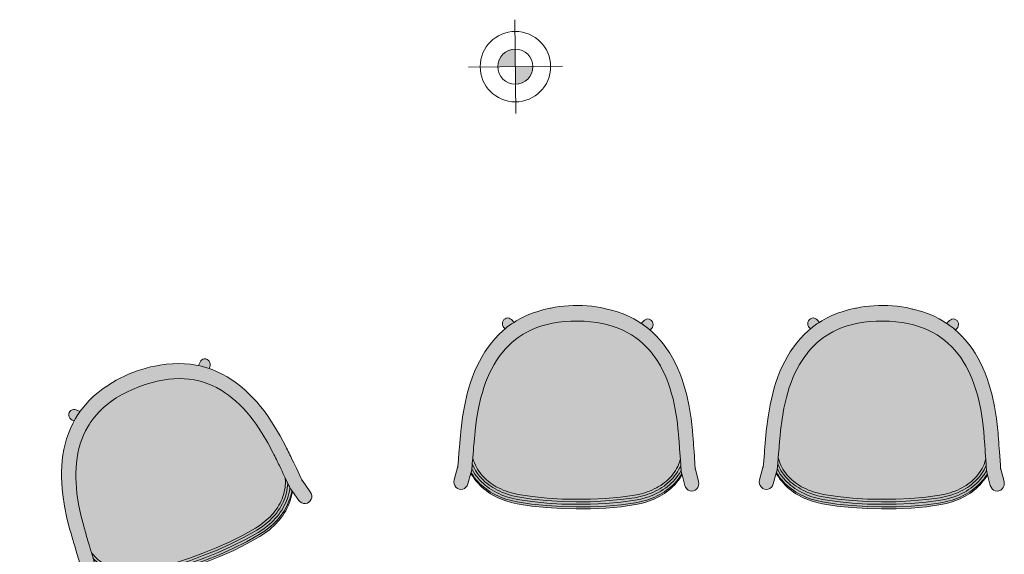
# Model space of a CAD drawing. Header units: millimetres. Extents: x 31882 to 271790, y -35693 to 24917.
# Tile 211 of 256: x 89848 to 91945, y 14965 to 16103. Entities that reach past the tile are written whole.
import ezdxf

# ---------------------------------------------------------------- set-up
doc = ezdxf.new("R2010")
doc.units = ezdxf.units.MM
doc.header["$MEASUREMENT"] = 0
for name, color, linetype, lineweight in [('02_Elevation 00', 8, 'Continuous', 9), ('08_Hatch', 140, 'Continuous', 9), ('@00 Furniture', 14, 'Continuous', 15)]:
    doc.layers.add(name, color=color, linetype=linetype, lineweight=lineweight)
doc.layers.add('PLUMBING-DW-WW-PIPE', color=7, linetype='Continuous', true_color=0x007f7f)

# ---------------------------------------------------------------- blocks, each defined once
blk = doc.blocks.new('bar chair')
at = {"layer": '08_Hatch', "true_color": 0xffffff}
h = blk.add_hatch(color=7, dxfattribs=at)
h.dxf.hatch_style = 1
h.paths.add_polyline_path([(9242.5, 11904.1), (9232.4, 11900.3), (9222.5, 11896.1), (9213, 11891.6), (9203.8, 11886.7), (9195, 11881.5), (9186.5, 11875.9), (9178.4, 11869.9), (9170.7, 11863.6), (9163.4, 11856.8), (9156.4, 11849.6), (9149.9, 11842), (9145.7, 11836.5), (9143.8, 11834), (9138.1, 11825.5), (9132.9, 11816.4), (9128.1, 11806.9), (9123.8, 11796.9), (9120, 11786.3), (9116.7, 11775.2), (9114, 11763.4), (9111.8, 11751.1), (9110.1, 11738.1), (9109.1, 11724.6), (9108.7, 11710.3), (9108.9, 11696.1), (9109.7, 11682.5), (9111.2, 11669.5), (9113.2, 11657.2), (9115.8, 11645.4), (9119, 11634.2), (9122.6, 11623.6), (9126.8, 11613.5), (9131.4, 11603.9), (9136.5, 11594.8), (9142.1, 11586.2), (9143.9, 11583.7), (9148.1, 11578.1), (9154.5, 11570.4), (9161.3, 11563.1), (9168.6, 11556.2), (9176.2, 11549.8), (9176.7, 11549.4), (9184.2, 11543.7), (9192.6, 11538), (9201.4, 11532.6), (9210.5, 11527.6), (9219.9, 11523), (9229.7, 11518.7), (9239.8, 11514.7), (9250.2, 11511), (9260.8, 11507.7), (9271.6, 11504.7), (9294.3, 11499.5), (9317.6, 11495.4), (9341.8, 11492.4), (9345.5, 11492.1), (9349.4, 11491.7), (9353.2, 11491.3), (9357, 11490.9), (9360.7, 11490.6), (9364.4, 11490.3), (9368, 11489.9), (9371.5, 11489.6), (9378.3, 11489), (9384.8, 11488.5), (9390.9, 11488), (9400.2, 11487.3), (9401.5, 11487.6), (9406.3, 11489.1), (9410.9, 11490.8), (9415.4, 11492.8), (9419.8, 11494.9), (9424, 11497.4), (9428.2, 11500), (9432.1, 11502.8), (9436, 11505.9), (9439.7, 11509.2), (9443.2, 11512.6), (9446.6, 11516.3), (9449.9, 11520.1), (9453, 11524.1), (9456, 11528.3), (9458.8, 11532.7), (9461.5, 11537.2), (9464, 11541.9), (9466.3, 11546.7), (9468.5, 11551.7), (9470.5, 11556.8), (9472.3, 11562), (9475.5, 11572.9), (9477.9, 11584.1), (9482.5, 11613.9), (9485.7, 11645.6), (9487.6, 11677.4), (9488.1, 11707.7), (9488.1, 11738), (9486.6, 11769.8), (9483.8, 11801.6), (9479.7, 11831.4), (9477.4, 11842.7), (9474.4, 11853.6), (9472.6, 11858.8), (9470.7, 11863.9), (9468.6, 11868.9), (9466.3, 11873.8), (9463.9, 11878.5), (9461.3, 11883.1), (9458.5, 11887.5), (9455.6, 11891.7), (9452.5, 11895.8), (9449.3, 11899.7), (9446, 11903.4), (9442.4, 11906.9), (9438.8, 11910.2), (9435, 11913.3), (9431.1, 11916.2), (9427, 11918.9), (9422.8, 11921.4), (9418.4, 11923.6), (9413.9, 11925.6), (9409.3, 11927.4), (9404.5, 11929), (9403.3, 11929.3), (9396.8, 11928.9), (9387.9, 11928.3), (9381.4, 11927.8), (9374.6, 11927.3), (9371, 11927.1), (9367.4, 11926.8), (9363.8, 11926.5), (9360.1, 11926.2), (9356.3, 11925.9), (9352.4, 11925.6), (9348.5, 11925.3), (9344.8, 11925), (9320.6, 11922.3), (9297.2, 11918.6), (9274.5, 11913.7), (9263.6, 11910.8), (9252.9, 11907.6)])
h.paths.add_polyline_path([(9093.5, 11807.5), (9089.1, 11795.3), (9085.4, 11782.5), (9083.3, 11773.7), (9083.1, 11772.9), (9082, 11768.5), (9080.1, 11759.6), (9078.5, 11750.3), (9077.2, 11740.7), (9076.3, 11730.9), (9075.8, 11721), (9075.5, 11711.1), (9075.6, 11701.1), (9076.1, 11691.2), (9076.8, 11681.4), (9077.9, 11671.9), (9079.4, 11662.5), (9081, 11654.3), (9081.4, 11651.8), (9084.4, 11638.5), (9088, 11625.7), (9092.2, 11613.4), (9097, 11601.7), (9102.4, 11590.5), (9108.4, 11579.9), (9111.4, 11575.2), (9114.9, 11569.8), (9122, 11560.1), (9125.2, 11556.3), (9129.6, 11551.1), (9137.6, 11542.5), (9146.2, 11534.4), (9155.1, 11526.8), (9164.5, 11519.7), (9174.2, 11513.1), (9184.3, 11507), (9194.7, 11501.3), (9205.4, 11496), (9216.4, 11491.1), (9227.7, 11486.7), (9239.2, 11482.6), (9250.9, 11478.9), (9263, 11475.6), (9287.4, 11470), (9312.5, 11465.6), (9337.9, 11462.5), (9342.2, 11462), (9346.3, 11461.6), (9350.3, 11461.2), (9354.3, 11460.9), (9358.2, 11460.5), (9362, 11460.1), (9365.8, 11459.8), (9369.5, 11459.5), (9376.6, 11458.9), (9383.4, 11458.3), (9389.7, 11457.8), (9413.7, 11455.9), (9415.3, 11455.7), (9417.6, 11455.5), (9417.6, 11455.5), (9419.6, 11455.4), (9419.9, 11455.3), (9419, 11455.4), (9418, 11455.5), (9417.7, 11455.5), (9446.9, 11447.6), (9451.1, 11447), (9455.2, 11447.5), (9459.1, 11449), (9462.5, 11451.4), (9465.1, 11454.5), (9466.7, 11458.2), (9467.3, 11462.1), (9466.8, 11466), (9465.2, 11469.7), (9462.7, 11472.8), (9459.3, 11475.3), (9455.4, 11476.8), (9432.6, 11483), (9430.7, 11483.5), (9425.8, 11484.9), (9425.5, 11484.9), (9425, 11485), (9423.3, 11485.2), (9423.2, 11485.2), (9420.8, 11485.5), (9420.1, 11485.6), (9419.3, 11485.7), (9418.2, 11485.8), (9417, 11485.9), (9415.6, 11486), (9414.1, 11486.2), (9412.6, 11486.3), (9412.6, 11486.3), (9412.4, 11486.3), (9412.2, 11486.3), (9400.2, 11487.3), (9390.9, 11488), (9384.8, 11488.5), (9378.3, 11489), (9371.5, 11489.6), (9368, 11489.9), (9364.4, 11490.3), (9360.7, 11490.6), (9357, 11490.9), (9353.2, 11491.3), (9349.4, 11491.7), (9345.5, 11492.1), (9341.8, 11492.4), (9317.6, 11495.4), (9294.3, 11499.5), (9271.6, 11504.7), (9260.8, 11507.7), (9250.2, 11511), (9239.8, 11514.7), (9229.7, 11518.7), (9219.9, 11523), (9210.5, 11527.6), (9201.4, 11532.6), (9192.6, 11538), (9184.2, 11543.7), (9176.7, 11549.4), (9176.2, 11549.8), (9168.6, 11556.2), (9161.3, 11563.1), (9154.5, 11570.4), (9148.1, 11578.1), (9143.9, 11583.7), (9142.1, 11586.2), (9136.5, 11594.8), (9131.4, 11603.9), (9126.8, 11613.5), (9122.6, 11623.6), (9119, 11634.2), (9115.8, 11645.4), (9113.2, 11657.2), (9111.2, 11669.5), (9109.7, 11682.5), (9108.9, 11696.1), (9108.7, 11710.3), (9109.1, 11724.6), (9110.1, 11738.1), (9111.8, 11751.1), (9114, 11763.4), (9116.7, 11775.2), (9120, 11786.3), (9123.8, 11796.9), (9128.1, 11806.9), (9132.9, 11816.4), (9138.1, 11825.5), (9143.8, 11834), (9145.7, 11836.5), (9149.9, 11842), (9156.4, 11849.6), (9163.4, 11856.8), (9170.7, 11863.6), (9178.4, 11869.9), (9178.9, 11870.3), (9186.5, 11875.9), (9195, 11881.5), (9203.8, 11886.7), (9213, 11891.6), (9222.5, 11896.1), (9232.4, 11900.3), (9242.5, 11904.1), (9252.9, 11907.6), (9263.6, 11910.8), (9274.5, 11913.7), (9297.2, 11918.6), (9320.6, 11922.3), (9344.8, 11925), (9348.5, 11925.3), (9352.4, 11925.6), (9356.3, 11925.9), (9360.1, 11926.2), (9363.8, 11926.5), (9367.4, 11926.8), (9371, 11927.1), (9374.6, 11927.3), (9381.4, 11927.8), (9387.9, 11928.3), (9396.8, 11928.9), (9403.3, 11929.3), (9415.3, 11930.1), (9416.4, 11930.2), (9416.4, 11930.2), (9417.2, 11930.2), (9418.7, 11930.3), (9420.1, 11930.4), (9421.3, 11930.5), (9422.4, 11930.6), (9423.3, 11930.7), (9423.9, 11930.7), (9426.4, 11931), (9428.1, 11931.2), (9428.6, 11931.3), (9428.9, 11931.3), (9433.8, 11932.6), (9435.8, 11933.1), (9458.7, 11939), (9462.6, 11940.5), (9465.9, 11942.9), (9468.5, 11946), (9470.2, 11949.6), (9470.7, 11953.6), (9470.2, 11957.5), (9468.6, 11961.1), (9466.1, 11964.3), (9462.8, 11966.7), (9458.9, 11968.3), (9454.7, 11968.8), (9450.5, 11968.3), (9421.2, 11960.8), (9421.5, 11960.8), (9423.1, 11960.9), (9423.4, 11961), (9422.5, 11960.9), (9421.2, 11960.8), (9421.2, 11960.8), (9420.2, 11960.7), (9418.8, 11960.6), (9417.2, 11960.5), (9415.5, 11960.4), (9396.2, 11959.1), (9386.9, 11958.5), (9380.1, 11958), (9373, 11957.5), (9369.3, 11957.3), (9365.5, 11957), (9361.7, 11956.7), (9357.8, 11956.4), (9353.8, 11956), (9349.7, 11955.7), (9345.7, 11955.4), (9341.4, 11955), (9315.9, 11952.2), (9290.7, 11948.2), (9266.3, 11942.9), (9254.1, 11939.7), (9242.3, 11936.2), (9230.8, 11932.3), (9219.4, 11928), (9208.4, 11923.3), (9197.6, 11918.2), (9187.1, 11912.6), (9176.9, 11906.6), (9167.1, 11900.1), (9157.7, 11893.2), (9148.6, 11885.7), (9140, 11877.8), (9131.8, 11869.3), (9127.9, 11864.7), (9124.1, 11860.3), (9117.9, 11852.2), (9117.3, 11851.3), (9116.9, 11850.8), (9116.4, 11850.1), (9115.3, 11848.5), (9113.9, 11846.4), (9113.7, 11846), (9113.7, 11846), (9110.2, 11840.8), (9104.1, 11830.2), (9098.5, 11819.1)])
h.paths.add_polyline_path([(9111.4, 11575.2), (9105.6, 11569.5), (9103.7, 11567.2), (9102.5, 11564.5), (9102.1, 11561.6), (9102.4, 11558.7), (9103.6, 11556), (9105.5, 11553.6), (9108, 11551.8), (9110.9, 11550.7), (9113.9, 11550.3), (9117.1, 11550.6), (9119.9, 11551.7), (9122.4, 11553.5), (9125.2, 11556.3), (9122, 11560.1), (9114.9, 11569.8)], flags=17)
h.paths.add_polyline_path([(9116.2, 11871.3), (9113.1, 11871), (9110.2, 11869.9), (9107.7, 11868.1), (9105.8, 11865.8), (9104.6, 11863.1), (9104.1, 11860.2), (9104.5, 11857.3), (9105.7, 11854.6), (9107.6, 11852.2), (9113.7, 11846), (9113.8, 11846.1), (9113.9, 11846.4), (9115.3, 11848.5), (9116.4, 11850.1), (9116.9, 11850.8), (9117.3, 11851.3), (9117.9, 11852.2), (9124.1, 11860.3), (9127.9, 11864.7), (9124.6, 11868), (9122.2, 11869.8), (9119.3, 11870.9)], flags=17)
h.paths.add_polyline_path([(9484.9, 11832.1), (9482.5, 11843.7), (9479.4, 11854.9), (9477.6, 11860.3), (9475.6, 11865.6), (9473.4, 11870.8), (9471.1, 11875.8), (9468.6, 11880.7), (9465.9, 11885.5), (9463, 11890.1), (9460, 11894.5), (9456.8, 11898.7), (9453.4, 11902.8), (9449.9, 11906.6), (9446.2, 11910.3), (9442.4, 11913.8), (9438.4, 11917.1), (9434.2, 11920.1), (9429.9, 11923), (9425.4, 11925.6), (9420.8, 11928), (9416.1, 11930.1), (9415.7, 11930.1), (9415.3, 11930.1), (9403.3, 11929.3), (9404.5, 11929), (9409.3, 11927.4), (9413.9, 11925.6), (9418.4, 11923.6), (9422.8, 11921.4), (9427, 11918.9), (9431.1, 11916.2), (9435, 11913.3), (9438.8, 11910.2), (9442.4, 11906.9), (9446, 11903.4), (9449.3, 11899.7), (9452.5, 11895.8), (9455.6, 11891.7), (9458.5, 11887.5), (9461.3, 11883.1), (9463.9, 11878.5), (9466.3, 11873.8), (9468.6, 11868.9), (9470.7, 11863.9), (9472.6, 11858.8), (9474.4, 11853.6), (9477.4, 11842.7), (9479.7, 11831.4), (9483.8, 11801.6), (9486.6, 11769.8), (9488.1, 11738), (9488.1, 11707.7), (9487.6, 11677.4), (9485.7, 11645.6), (9482.5, 11613.9), (9477.9, 11584.1), (9475.5, 11572.9), (9472.3, 11562), (9470.5, 11556.8), (9468.5, 11551.7), (9466.3, 11546.7), (9464, 11541.9), (9461.5, 11537.2), (9458.8, 11532.7), (9456, 11528.3), (9453, 11524.1), (9449.9, 11520.1), (9446.6, 11516.3), (9443.2, 11512.6), (9439.7, 11509.2), (9436, 11505.9), (9432.1, 11502.8), (9428.2, 11500), (9424, 11497.4), (9419.8, 11494.9), (9415.4, 11492.8), (9410.9, 11490.8), (9406.3, 11489.1), (9401.5, 11487.6), (9400.2, 11487.3), (9412.2, 11486.3), (9412.4, 11486.3), (9412.6, 11486.3), (9412.6, 11486.3), (9413, 11486.3), (9417.8, 11488.3), (9422.4, 11490.7), (9426.9, 11493.2), (9431.2, 11496), (9435.4, 11499), (9439.5, 11502.2), (9443.4, 11505.7), (9447.1, 11509.3), (9450.7, 11513.1), (9454.1, 11517.1), (9457.4, 11521.3), (9460.4, 11525.7), (9463.4, 11530.2), (9466.1, 11534.9), (9468.7, 11539.8), (9471.1, 11544.8), (9473.4, 11549.9), (9475.5, 11555.2), (9477.4, 11560.6), (9480.6, 11571.7), (9483.1, 11583.3), (9487.7, 11613.3), (9491, 11645.2), (9492.9, 11677.2), (9493.3, 11707.6), (9493.3, 11738.1), (9491.8, 11770.1), (9489, 11802.1)])
h.paths.add_polyline_path([(9490.3, 11833), (9487.9, 11844.9), (9484.7, 11856.4), (9482.8, 11862), (9480.8, 11867.5), (9478.5, 11872.8), (9476.1, 11878), (9473.5, 11883.1), (9470.7, 11888), (9467.7, 11892.8), (9464.5, 11897.4), (9461.2, 11901.8), (9457.7, 11906), (9454, 11910.1), (9450.1, 11914), (9446.1, 11917.6), (9441.9, 11921.1), (9437.5, 11924.3), (9433, 11927.3), (9428.2, 11930.1), (9426.4, 11931), (9423.9, 11930.7), (9423.3, 11930.7), (9422.4, 11930.6), (9421.3, 11930.5), (9420.1, 11930.4), (9418.7, 11930.3), (9417.2, 11930.2), (9416.7, 11930.2), (9416.4, 11930.2), (9416.1, 11930.1), (9420.8, 11928), (9425.4, 11925.6), (9429.9, 11923), (9434.2, 11920.1), (9438.4, 11917.1), (9442.4, 11913.8), (9446.2, 11910.3), (9449.9, 11906.6), (9453.4, 11902.8), (9456.8, 11898.7), (9460, 11894.5), (9463, 11890.1), (9465.9, 11885.5), (9468.6, 11880.7), (9471.1, 11875.8), (9473.4, 11870.8), (9475.6, 11865.6), (9477.6, 11860.3), (9479.4, 11854.9), (9482.5, 11843.7), (9484.9, 11832.1), (9489, 11802.1), (9491.8, 11770.1), (9493.3, 11738.1), (9493.3, 11707.6), (9492.9, 11677.2), (9491, 11645.2), (9487.7, 11613.3), (9483.1, 11583.3), (9480.6, 11571.7), (9477.4, 11560.6), (9475.5, 11555.2), (9473.4, 11549.9), (9471.1, 11544.8), (9468.7, 11539.8), (9466.1, 11534.9), (9463.4, 11530.2), (9460.4, 11525.7), (9457.4, 11521.3), (9454.1, 11517.1), (9450.7, 11513.1), (9447.1, 11509.3), (9443.4, 11505.7), (9439.5, 11502.2), (9435.4, 11499), (9431.2, 11496), (9426.9, 11493.2), (9422.4, 11490.7), (9417.8, 11488.3), (9413, 11486.3), (9413.3, 11486.2), (9413.6, 11486.2), (9414.1, 11486.2), (9415.6, 11486), (9417, 11485.9), (9418.2, 11485.8), (9419.3, 11485.7), (9420.1, 11485.6), (9420.8, 11485.5), (9423.2, 11485.2), (9425.1, 11486.2), (9429.9, 11488.9), (9434.5, 11491.8), (9438.9, 11495), (9443.2, 11498.4), (9447.3, 11502), (9451.2, 11505.8), (9454.9, 11509.8), (9458.5, 11514), (9461.9, 11518.4), (9465.1, 11522.9), (9468.2, 11527.6), (9471, 11532.5), (9473.7, 11537.5), (9476.2, 11542.7), (9478.6, 11548), (9480.7, 11553.5), (9482.7, 11559.1), (9486, 11570.5), (9488.6, 11582.4), (9493.2, 11612.7), (9496.5, 11644.8), (9498.4, 11677), (9498.9, 11707.6), (9498.8, 11738.2), (9497.4, 11770.4), (9494.5, 11802.6)])
h.paths.add_polyline_path([(9495.5, 11833.7), (9493, 11845.9), (9489.8, 11857.7), (9487.8, 11863.5), (9485.7, 11869.2), (9483.4, 11874.7), (9480.9, 11880.1), (9478.2, 11885.3), (9475.3, 11890.4), (9472.2, 11895.3), (9468.9, 11900.1), (9465.4, 11904.7), (9461.8, 11909.1), (9457.9, 11913.4), (9453.9, 11917.4), (9449.6, 11921.2), (9445.2, 11924.9), (9440.6, 11928.2), (9435.9, 11931.4), (9433.8, 11932.6), (9428.9, 11931.3), (9428.6, 11931.3), (9428.1, 11931.2), (9426.4, 11931), (9428.2, 11930.1), (9433, 11927.3), (9437.5, 11924.3), (9441.9, 11921.1), (9446.1, 11917.6), (9450.1, 11914), (9454, 11910.1), (9457.7, 11906), (9461.2, 11901.8), (9464.5, 11897.4), (9467.7, 11892.8), (9470.7, 11888), (9473.5, 11883.1), (9476.1, 11878), (9478.5, 11872.8), (9480.8, 11867.5), (9482.8, 11862), (9484.7, 11856.4), (9487.9, 11844.9), (9490.3, 11833), (9494.5, 11802.6), (9497.4, 11770.4), (9498.8, 11738.2), (9498.9, 11707.6), (9498.4, 11677), (9496.5, 11644.8), (9493.2, 11612.7), (9488.6, 11582.4), (9486, 11570.5), (9482.7, 11559.1), (9480.7, 11553.5), (9478.6, 11548), (9476.2, 11542.7), (9473.7, 11537.5), (9471, 11532.5), (9468.2, 11527.6), (9465.1, 11522.9), (9461.9, 11518.4), (9458.5, 11514), (9454.9, 11509.8), (9451.2, 11505.8), (9447.3, 11502), (9443.2, 11498.4), (9438.9, 11495), (9434.5, 11491.8), (9429.9, 11488.9), (9425.1, 11486.2), (9423.3, 11485.2), (9425, 11485), (9425.5, 11484.9), (9425.8, 11484.9), (9430.7, 11483.5), (9432.7, 11484.7), (9437.6, 11487.8), (9442.2, 11491.1), (9446.7, 11494.7), (9450.9, 11498.5), (9455, 11502.4), (9459, 11506.6), (9462.7, 11511), (9466.2, 11515.5), (9469.6, 11520.3), (9472.7, 11525.2), (9475.7, 11530.2), (9478.5, 11535.4), (9481.1, 11540.8), (9483.4, 11546.2), (9485.7, 11551.9), (9487.7, 11557.6), (9491.1, 11569.4), (9493.8, 11581.6), (9498.4, 11612.1), (9501.7, 11644.4), (9503.7, 11676.9), (9504.1, 11707.6), (9504.1, 11738.3), (9502.6, 11770.7), (9499.7, 11803.1)])
h.paths.add_polyline_path([(9499.6, 11833.7), (9497.1, 11845.9), (9493.8, 11857.7), (9491.8, 11863.5), (9489.6, 11869.1), (9487.3, 11874.7), (9484.7, 11880), (9481.9, 11885.3), (9479, 11890.4), (9475.8, 11895.3), (9472.5, 11900.1), (9468.9, 11904.7), (9465.2, 11909.1), (9461.3, 11913.4), (9457.2, 11917.4), (9452.8, 11921.2), (9448.3, 11924.8), (9443.7, 11928.2), (9438.8, 11931.4), (9435.8, 11933.1), (9433.8, 11932.6), (9435.9, 11931.4), (9440.6, 11928.2), (9445.2, 11924.9), (9449.6, 11921.2), (9453.9, 11917.4), (9457.9, 11913.4), (9461.8, 11909.1), (9465.4, 11904.7), (9468.9, 11900.1), (9472.2, 11895.3), (9475.3, 11890.4), (9478.2, 11885.3), (9480.9, 11880.1), (9483.4, 11874.7), (9485.7, 11869.2), (9487.8, 11863.5), (9489.8, 11857.7), (9493, 11845.9), (9495.5, 11833.7), (9499.7, 11803.1), (9502.6, 11770.7), (9504.1, 11738.3), (9504.1, 11707.6), (9503.7, 11676.9), (9501.7, 11644.4), (9498.4, 11612.1), (9493.8, 11581.6), (9491.1, 11569.4), (9487.7, 11557.6), (9485.7, 11551.9), (9483.4, 11546.2), (9481.1, 11540.8), (9478.5, 11535.4), (9475.7, 11530.2), (9472.7, 11525.2), (9469.6, 11520.3), (9466.2, 11515.5), (9462.7, 11511), (9459, 11506.6), (9455, 11502.4), (9450.9, 11498.5), (9446.7, 11494.7), (9442.2, 11491.1), (9437.6, 11487.8), (9432.7, 11484.7), (9430.7, 11483.5), (9432.6, 11483), (9435.7, 11484.7), (9440.6, 11487.8), (9445.3, 11491.1), (9449.9, 11494.7), (9454.2, 11498.4), (9458.4, 11502.4), (9462.4, 11506.6), (9466.2, 11511), (9469.8, 11515.5), (9473.2, 11520.2), (9476.4, 11525.1), (9479.5, 11530.2), (9482.3, 11535.4), (9484.9, 11540.7), (9487.4, 11546.2), (9489.6, 11551.8), (9491.7, 11557.6), (9495.2, 11569.3), (9497.9, 11581.5), (9502.6, 11612.1), (9506, 11644.4), (9508, 11676.8), (9508.5, 11707.5), (9508.4, 11738.2), (9506.9, 11770.7), (9504, 11803.1)])
at = {"layer": '@00 Furniture'}
for p, q in [((9341.4, 11955, 0), (9315.9, 11952.2, 0)), ((9345.7, 11955.4, 0), (9341.4, 11955, 0)), ((9349.7, 11955.7, 0), (9345.7, 11955.4, 0)), ((9353.8, 11956, 0), (9349.7, 11955.7, 0)), ((9357.8, 11956.4, 0), (9353.8, 11956, 0)), ((9361.7, 11956.7, 0), (9357.8, 11956.4, 0)), ((9365.5, 11957, 0), (9361.7, 11956.7, 0)), ((9369.3, 11957.3, 0), (9365.5, 11957, 0)), ((9373, 11957.5, 0), (9369.3, 11957.3, 0)), ((9373, 11957.5, 0), (9380.1, 11958, 0)), ((9380.1, 11958, 0), (9386.9, 11958.5, 0)), ((9396.2, 11959.1, 0), (9386.9, 11958.5, 0)), ((9415.5, 11960.4, 0), (9396.2, 11959.1, 0)), ((9417.2, 11960.5, 0), (9415.5, 11960.4, 0)), ((9418.8, 11960.6, 0), (9417.2, 11960.5, 0)), ((9420.2, 11960.7, 0), (9418.8, 11960.6, 0)), ((9421.2, 11960.8, 0), (9420.2, 11960.7, 0)), ((9421.2, 11960.8, 0), (9450.5, 11968.3, 0)), ((9421.5, 11960.8, 0), (9421.2, 11960.8, 0)), ((9422.5, 11960.9, 0), (9421.5, 11960.8, 0)), ((9423.4, 11961, 0), (9422.5, 11960.9, 0)), ((9424.1, 11961, 0), (9423.4, 11961, 0)), ((9450.5, 11968.3, 0), (9454.7, 11968.8, 0)), ((9454.7, 11968.8, 0), (9458.9, 11968.3, 0)), ((9462.8, 11966.7, 0), (9458.9, 11968.3, 0)), ((9466.1, 11964.3, 0), (9462.8, 11966.7, 0)), ((9468.6, 11961.1, 0), (9466.1, 11964.3, 0)), ((9470.2, 11957.5, 0), (9468.6, 11961.1, 0)), ((9470.7, 11953.6, 0), (9470.2, 11957.5, 0)), ((9470.2, 11949.6, 0), (9470.7, 11953.6, 0)), ((9230.8, 11932.3, 0), (9219.4, 11928, 0)), ((9242.3, 11936.2, 0), (9230.8, 11932.3, 0)), ((9254.1, 11939.7, 0), (9242.3, 11936.2, 0)), ((9266.3, 11942.9, 0), (9254.1, 11939.7, 0)), ((9290.7, 11948.2, 0), (9266.3, 11942.9, 0)), ((9315.9, 11952.2, 0), (9290.7, 11948.2, 0)), ((9428.9, 11931.3, 0), (9428.6, 11931.3, 0)), ((9433.8, 11932.6, 0), (9428.9, 11931.3, 0)), ((9435.8, 11933.1, 0), (9433.8, 11932.6, 0)), ((9433.8, 11932.6, 0), (9435.9, 11931.4, 0)), ((9458.7, 11939, 0), (9435.8, 11933.1, 0)), ((9435.8, 11933.1, 0), (9438.8, 11931.4, 0)), ((9435.9, 11931.4, 0), (9440.6, 11928.2, 0)), ((9438.8, 11931.4, 0), (9443.7, 11928.2, 0)), ((9458.7, 11939, 0), (9462.6, 11940.5, 0)), ((9462.6, 11940.5, 0), (9465.9, 11942.9, 0)), ((9465.9, 11942.9, 0), (9468.5, 11946, 0)), ((9468.5, 11946, 0), (9470.2, 11949.6, 0)), ((9187.1, 11912.6, 0), (9176.9, 11906.6, 0)), ((9197.6, 11918.2, 0), (9187.1, 11912.6, 0)), ((9208.4, 11923.3, 0), (9197.6, 11918.2, 0)), ((9219.4, 11928, 0), (9208.4, 11923.3, 0)), ((9252.9, 11907.6, 0), (9263.6, 11910.8, 0)), ((9263.6, 11910.8, 0), (9274.5, 11913.7, 0)), ((9274.5, 11913.7, 0), (9297.2, 11918.6, 0)), ((9297.2, 11918.6, 0), (9320.6, 11922.3, 0)), ((9320.6, 11922.3, 0), (9344.8, 11925, 0)), ((9344.8, 11925, 0), (9348.5, 11925.3, 0)), ((9348.5, 11925.3, 0), (9352.4, 11925.6, 0)), ((9352.4, 11925.6, 0), (9356.3, 11925.9, 0)), ((9356.3, 11925.9, 0), (9360.1, 11926.2, 0)), ((9360.1, 11926.2, 0), (9363.8, 11926.5, 0)), ((9363.8, 11926.5, 0), (9367.4, 11926.8, 0)), ((9367.4, 11926.8, 0), (9371, 11927.1, 0)), ((9371, 11927.1, 0), (9374.6, 11927.3, 0)), ((9374.6, 11927.3, 0), (9381.4, 11927.8, 0)), ((9381.4, 11927.8, 0), (9387.9, 11928.3, 0)), ((9396.8, 11928.9, 0), (9387.9, 11928.3, 0)), ((9403.3, 11929.3, 0), (9396.8, 11928.9, 0)), ((9415.3, 11930.1, 0), (9403.3, 11929.3, 0)), ((9403.3, 11929.3, 0), (9404.5, 11929, 0)), ((9404.5, 11929, 0), (9409.3, 11927.4, 0)), ((9409.3, 11927.4, 0), (9413.9, 11925.6, 0)), ((9413.9, 11925.6, 0), (9418.4, 11923.6, 0)), ((9415.3, 11930.1, 0), (9415.7, 11930.1, 0)), ((9415.7, 11930.1, 0), (9416.1, 11930.1, 0)), ((9416.1, 11930.1, 0), (9416.4, 11930.2, 0)), ((9416.1, 11930.1, 0), (9420.8, 11928, 0)), ((9416.4, 11930.2, 0), (9416.7, 11930.2, 0)), ((9416.7, 11930.2, 0), (9417.2, 11930.2, 0)), ((9417.2, 11930.2, 0), (9418.7, 11930.3, 0)), ((9418.4, 11923.6, 0), (9422.8, 11921.4, 0)), ((9418.7, 11930.3, 0), (9420.1, 11930.4, 0)), ((9420.1, 11930.4, 0), (9421.3, 11930.5, 0)), ((9420.8, 11928, 0), (9425.4, 11925.6, 0)), ((9421.3, 11930.5, 0), (9422.4, 11930.6, 0)), ((9422.4, 11930.6, 0), (9423.3, 11930.7, 0)), ((9422.8, 11921.4, 0), (9427, 11918.9, 0)), ((9423.3, 11930.7, 0), (9423.9, 11930.7, 0)), ((9423.9, 11930.7, 0), (9426.4, 11931, 0)), ((9425.4, 11925.6, 0), (9429.9, 11923, 0)), ((9426.4, 11931, 0), (9428.1, 11931.2, 0)), ((9428.2, 11930.1, 0), (9426.4, 11931, 0)), ((9427, 11918.9, 0), (9431.1, 11916.2, 0)), ((9428.6, 11931.3, 0), (9428.1, 11931.2, 0)), ((9433, 11927.3, 0), (9428.2, 11930.1, 0)), ((9429.9, 11923, 0), (9434.2, 11920.1, 0)), ((9431.1, 11916.2, 0), (9435, 11913.3, 0)), ((9437.5, 11924.3, 0), (9433, 11927.3, 0)), ((9434.2, 11920.1, 0), (9438.4, 11917.1, 0)), ((9435, 11913.3, 0), (9438.8, 11910.2, 0)), ((9441.9, 11921.1, 0), (9437.5, 11924.3, 0)), ((9438.4, 11917.1, 0), (9442.4, 11913.8, 0)), ((9440.6, 11928.2, 0), (9445.2, 11924.9, 0)), ((9446.1, 11917.6, 0), (9441.9, 11921.1, 0)), ((9442.4, 11913.8, 0), (9446.2, 11910.3, 0)), ((9443.7, 11928.2, 0), (9448.3, 11924.8, 0)), ((9445.2, 11924.9, 0), (9449.6, 11921.2, 0)), ((9450.1, 11914, 0), (9446.1, 11917.6, 0)), ((9448.3, 11924.8, 0), (9452.8, 11921.2, 0)), ((9449.6, 11921.2, 0), (9453.9, 11917.4, 0)), ((9454, 11910.1, 0), (9450.1, 11914, 0)), ((9452.8, 11921.2, 0), (9457.2, 11917.4, 0)), ((9453.9, 11917.4, 0), (9457.9, 11913.4, 0)), ((9457.2, 11917.4, 0), (9461.3, 11913.4, 0)), ((9457.9, 11913.4, 0), (9461.8, 11909.1, 0)), ((9461.3, 11913.4, 0), (9465.2, 11909.1, 0)), ((9157.7, 11893.2, 0), (9148.6, 11885.7, 0)), ((9167.1, 11900.1, 0), (9157.7, 11893.2, 0)), ((9176.9, 11906.6, 0), (9167.1, 11900.1, 0)), ((9203.8, 11886.7, 0), (9213, 11891.6, 0)), ((9213, 11891.6, 0), (9222.5, 11896.1, 0)), ((9222.5, 11896.1, 0), (9232.4, 11900.3, 0)), ((9232.4, 11900.3, 0), (9242.5, 11904.1, 0)), ((9242.5, 11904.1, 0), (9252.9, 11907.6, 0)), ((9438.8, 11910.2, 0), (9442.4, 11906.9, 0)), ((9442.4, 11906.9, 0), (9446, 11903.4, 0)), ((9446, 11903.4, 0), (9449.3, 11899.7, 0)), ((9446.2, 11910.3, 0), (9449.9, 11906.6, 0)), ((9449.3, 11899.7, 0), (9452.5, 11895.8, 0)), ((9449.9, 11906.6, 0), (9453.4, 11902.8, 0)), ((9452.5, 11895.8, 0), (9455.6, 11891.7, 0)), ((9453.4, 11902.8, 0), (9456.8, 11898.7, 0)), ((9457.7, 11906, 0), (9454, 11910.1, 0)), ((9455.6, 11891.7, 0), (9458.5, 11887.5, 0)), ((9456.8, 11898.7, 0), (9460, 11894.5, 0)), ((9461.2, 11901.8, 0), (9457.7, 11906, 0)), ((9460, 11894.5, 0), (9463, 11890.1, 0)), ((9464.5, 11897.4, 0), (9461.2, 11901.8, 0)), ((9461.8, 11909.1, 0), (9465.4, 11904.7, 0)), ((9463, 11890.1, 0), (9465.9, 11885.5, 0)), ((9467.7, 11892.8, 0), (9464.5, 11897.4, 0)), ((9465.2, 11909.1, 0), (9468.9, 11904.7, 0)), ((9465.4, 11904.7, 0), (9468.9, 11900.1, 0)), ((9470.7, 11888, 0), (9467.7, 11892.8, 0)), ((9468.9, 11904.7, 0), (9472.5, 11900.1, 0)), ((9468.9, 11900.1, 0), (9472.2, 11895.3, 0)), ((9472.2, 11895.3, 0), (9475.3, 11890.4, 0)), ((9472.5, 11900.1, 0), (9475.8, 11895.3, 0)), ((9475.3, 11890.4, 0), (9478.2, 11885.3, 0)), ((9475.8, 11895.3, 0), (9479, 11890.4, 0)), ((9479, 11890.4, 0), (9481.9, 11885.3, 0)), ((9110.2, 11869.9, 0), (9107.7, 11868.1, 0)), ((9113.1, 11871, 0), (9110.2, 11869.9, 0)), ((9113.1, 11871, 0), (9116.2, 11871.3, 0)), ((9116.2, 11871.3, 0), (9119.3, 11870.9, 0)), ((9122.2, 11869.8, 0), (9119.3, 11870.9, 0)), ((9124.6, 11868, 0), (9122.2, 11869.8, 0)), ((9131.8, 11869.3, 0), (9127.9, 11864.7, 0)), ((9140, 11877.8, 0), (9131.8, 11869.3, 0)), ((9148.6, 11885.7, 0), (9140, 11877.8, 0)), ((9170.7, 11863.6, 0), (9178.4, 11869.9, 0)), ((9178.4, 11869.9, 0), (9178.9, 11870.3, 0)), ((9178.9, 11870.3, 0), (9186.5, 11875.9, 0)), ((9186.5, 11875.9, 0), (9195, 11881.5, 0)), ((9195, 11881.5, 0), (9203.8, 11886.7, 0)), ((9458.5, 11887.5, 0), (9461.3, 11883.1, 0)), ((9461.3, 11883.1, 0), (9463.9, 11878.5, 0)), ((9463.9, 11878.5, 0), (9466.3, 11873.8, 0)), ((9465.9, 11885.5, 0), (9468.6, 11880.7, 0)), ((9466.3, 11873.8, 0), (9468.6, 11868.9, 0)), ((9468.6, 11880.7, 0), (9471.1, 11875.8, 0)), ((9468.6, 11868.9, 0), (9470.7, 11863.9, 0)), ((9473.5, 11883.1, 0), (9470.7, 11888, 0)), ((9471.1, 11875.8, 0), (9473.4, 11870.8, 0)), ((9473.4, 11870.8, 0), (9475.6, 11865.6, 0)), ((9476.1, 11878, 0), (9473.5, 11883.1, 0)), ((9478.5, 11872.8, 0), (9476.1, 11878, 0)), ((9478.2, 11885.3, 0), (9480.9, 11880.1, 0)), ((9480.8, 11867.5, 0), (9478.5, 11872.8, 0)), ((9480.9, 11880.1, 0), (9483.4, 11874.7, 0)), ((9481.9, 11885.3, 0), (9484.7, 11880, 0)), ((9483.4, 11874.7, 0), (9485.7, 11869.2, 0)), ((9484.7, 11880, 0), (9487.3, 11874.7, 0)), ((9485.7, 11869.2, 0), (9487.8, 11863.5, 0)), ((9487.3, 11874.7, 0), (9489.6, 11869.1, 0)), ((9489.6, 11869.1, 0), (9491.8, 11863.5, 0)), ((9104.6, 11863.1, 0), (9104.1, 11860.2, 0)), ((9104.1, 11860.2, 0), (9104.5, 11857.3, 0)), ((9104.5, 11857.3, 0), (9105.7, 11854.6, 0)), ((9105.8, 11865.8, 0), (9104.6, 11863.1, 0)), ((9105.7, 11854.6, 0), (9107.6, 11852.2, 0)), ((9107.7, 11868.1, 0), (9105.8, 11865.8, 0)), ((9113.7, 11846, 0), (9107.6, 11852.2, 0)), ((9113.9, 11846.4, 0), (9115.3, 11848.5, 0)), ((9115.3, 11848.5, 0), (9116.4, 11850.1, 0)), ((9116.9, 11850.8, 0), (9116.4, 11850.1, 0)), ((9117.3, 11851.3, 0), (9116.9, 11850.8, 0)), ((9117.3, 11851.3, 0), (9117.9, 11852.2, 0)), ((9124.1, 11860.3, 0), (9117.9, 11852.2, 0)), ((9117.9, 11852.2, 0), (9118.2, 11852.8, 0)), ((9127.9, 11864.7, 0), (9124.1, 11860.3, 0)), ((9124.6, 11868, 0), (9127.9, 11864.7, 0)), ((9149.9, 11842, 0), (9156.4, 11849.6, 0)), ((9156.4, 11849.6, 0), (9163.4, 11856.8, 0)), ((9163.4, 11856.8, 0), (9170.7, 11863.6, 0)), ((9470.7, 11863.9, 0), (9472.6, 11858.8, 0)), ((9472.6, 11858.8, 0), (9474.4, 11853.6, 0)), ((9474.4, 11853.6, 0), (9477.4, 11842.7, 0)), ((9475.6, 11865.6, 0), (9477.6, 11860.3, 0)), ((9477.6, 11860.3, 0), (9479.4, 11854.9, 0)), ((9479.4, 11854.9, 0), (9482.5, 11843.7, 0)), ((9482.8, 11862, 0), (9480.8, 11867.5, 0)), ((9484.7, 11856.4, 0), (9482.8, 11862, 0)), ((9487.9, 11844.9, 0), (9484.7, 11856.4, 0)), ((9487.8, 11863.5, 0), (9489.8, 11857.7, 0)), ((9489.8, 11857.7, 0), (9493, 11845.9, 0)), ((9491.8, 11863.5, 0), (9493.8, 11857.7, 0)), ((9493.8, 11857.7, 0), (9497.1, 11845.9, 0)), ((9104.1, 11830.2, 0), (9098.5, 11819.1, 0)), ((9110.2, 11840.8, 0), (9104.1, 11830.2, 0)), ((9113.7, 11846, 0), (9110.2, 11840.8, 0)), ((9113.8, 11846.1, 0), (9113.7, 11846, 0)), ((9113.8, 11846.1, 0), (9113.9, 11846.4, 0)), ((9138.1, 11825.5, 0), (9143.8, 11834, 0)), ((9143.8, 11834, 0), (9145.7, 11836.5, 0)), ((9145.7, 11836.5, 0), (9149.9, 11842, 0)), ((9477.4, 11842.7, 0), (9479.7, 11831.4, 0)), ((9479.7, 11831.4, 0), (9483.8, 11801.6, 0)), ((9482.5, 11843.7, 0), (9484.9, 11832.1, 0)), ((9484.9, 11832.1, 0), (9489, 11802.1, 0)), ((9490.3, 11833, 0), (9487.9, 11844.9, 0)), ((9494.5, 11802.6, 0), (9490.3, 11833, 0)), ((9493, 11845.9, 0), (9495.5, 11833.7, 0)), ((9495.5, 11833.7, 0), (9499.7, 11803.1, 0)), ((9497.1, 11845.9, 0), (9499.6, 11833.7, 0)), ((9499.6, 11833.7, 0), (9504, 11803.1, 0)), ((9093.5, 11807.5, 0), (9089.1, 11795.3, 0)), ((9098.5, 11819.1, 0), (9093.5, 11807.5, 0)), ((9123.8, 11796.9, 0), (9128.1, 11806.9, 0)), ((9128.1, 11806.9, 0), (9132.9, 11816.4, 0)), ((9132.9, 11816.4, 0), (9138.1, 11825.5, 0)), ((9089.1, 11795.3, 0), (9085.4, 11782.5, 0)), ((9116.7, 11775.2, 0), (9120, 11786.3, 0)), ((9120, 11786.3, 0), (9123.8, 11796.9, 0)), ((9483.8, 11801.6, 0), (9486.6, 11769.8, 0)), ((9489, 11802.1, 0), (9491.8, 11770.1, 0)), ((9497.4, 11770.4, 0), (9494.5, 11802.6, 0)), ((9499.7, 11803.1, 0), (9502.6, 11770.7, 0)), ((9504, 11803.1, 0), (9506.9, 11770.7, 0)), ((9080.1, 11759.6, 0), (9082, 11768.5, 0)), ((9082, 11768.5, 0), (9083.1, 11772.9, 0)), ((9083.1, 11772.9, 0), (9083.3, 11773.7, 0)), ((9085.4, 11782.5, 0), (9083.3, 11773.7, 0)), ((9114, 11763.4, 0), (9116.7, 11775.2, 0)), ((9486.6, 11769.8, 0), (9488.1, 11738, 0)), ((9491.8, 11770.1, 0), (9493.3, 11738.1, 0)), ((9498.8, 11738.2, 0), (9497.4, 11770.4, 0)), ((9502.6, 11770.7, 0), (9504.1, 11738.3, 0)), ((9506.9, 11770.7, 0), (9508.4, 11738.2, 0)), ((9077.2, 11740.7, 0), (9078.5, 11750.3, 0)), ((9078.5, 11750.3, 0), (9080.1, 11759.6, 0)), ((9110.1, 11738.1, 0), (9111.8, 11751.1, 0)), ((9111.8, 11751.1, 0), (9114, 11763.4, 0)), ((9075.8, 11721, 0), (9076.3, 11730.9, 0)), ((9076.3, 11730.9, 0), (9077.2, 11740.7, 0)), ((9108.7, 11710.3, 0), (9109.1, 11724.6, 0)), ((9109.1, 11724.6, 0), (9110.1, 11738.1, 0)), ((9488.1, 11738, 0), (9488.1, 11707.7, 0)), ((9493.3, 11738.1, 0), (9493.3, 11707.6, 0)), ((9498.9, 11707.6, 0), (9498.8, 11738.2, 0)), ((9504.1, 11738.3, 0), (9504.1, 11707.6, 0)), ((9508.4, 11738.2, 0), (9508.5, 11707.5, 0)), ((9075.5, 11711.1, 0), (9075.8, 11721, 0)), ((9075.6, 11701.1, 0), (9075.5, 11711.1, 0)), ((9076.1, 11691.2, 0), (9075.6, 11701.1, 0)), ((9108.9, 11696.1, 0), (9108.7, 11710.3, 0)), ((9488.1, 11707.7, 0), (9487.6, 11677.4, 0)), ((9493.3, 11707.6, 0), (9492.9, 11677.2, 0)), ((9498.4, 11677, 0), (9498.9, 11707.6, 0)), ((9504.1, 11707.6, 0), (9503.7, 11676.9, 0)), ((9508.5, 11707.5, 0), (9508, 11676.8, 0)), ((9076.8, 11681.4, 0), (9076.1, 11691.2, 0)), ((9077.9, 11671.9, 0), (9076.8, 11681.4, 0)), ((9109.7, 11682.5, 0), (9108.9, 11696.1, 0)), ((9111.2, 11669.5, 0), (9109.7, 11682.5, 0)), ((9079.4, 11662.5, 0), (9077.9, 11671.9, 0)), ((9081, 11654.3, 0), (9079.4, 11662.5, 0)), ((9113.2, 11657.2, 0), (9111.2, 11669.5, 0)), ((9487.6, 11677.4, 0), (9485.7, 11645.6, 0)), ((9492.9, 11677.2, 0), (9491, 11645.2, 0)), ((9496.5, 11644.8, 0), (9498.4, 11677, 0)), ((9503.7, 11676.9, 0), (9501.7, 11644.4, 0)), ((9508, 11676.8, 0), (9506, 11644.4, 0)), ((9081, 11654.3, 0), (9081.4, 11651.8, 0)), ((9081.4, 11651.8, 0), (9084.4, 11638.5, 0)), ((9084.4, 11638.5, 0), (9088, 11625.7, 0)), ((9115.8, 11645.4, 0), (9113.2, 11657.2, 0)), ((9119, 11634.2, 0), (9115.8, 11645.4, 0)), ((9485.7, 11645.6, 0), (9482.5, 11613.9, 0)), ((9491, 11645.2, 0), (9487.7, 11613.3, 0)), ((9493.2, 11612.7, 0), (9496.5, 11644.8, 0)), ((9501.7, 11644.4, 0), (9498.4, 11612.1, 0)), ((9506, 11644.4, 0), (9502.6, 11612.1, 0)), ((9088, 11625.7, 0), (9092.2, 11613.4, 0)), ((9122.6, 11623.6, 0), (9119, 11634.2, 0)), ((9126.8, 11613.5, 0), (9122.6, 11623.6, 0)), ((9092.2, 11613.4, 0), (9097, 11601.7, 0)), ((9097, 11601.7, 0), (9102.4, 11590.5, 0)), ((9131.4, 11603.9, 0), (9126.8, 11613.5, 0)), ((9136.5, 11594.8, 0), (9131.4, 11603.9, 0)), ((9482.5, 11613.9, 0), (9477.9, 11584.1, 0)), ((9487.7, 11613.3, 0), (9483.1, 11583.3, 0)), ((9488.6, 11582.4, 0), (9493.2, 11612.7, 0)), ((9498.4, 11612.1, 0), (9493.8, 11581.6, 0)), ((9502.6, 11612.1, 0), (9497.9, 11581.5, 0)), ((9102.4, 11590.5, 0), (9108.4, 11579.9, 0)), ((9105.6, 11569.5, 0), (9111.4, 11575.2, 0)), ((9108.4, 11579.9, 0), (9111.4, 11575.2, 0)), ((9111.4, 11575.2, 0), (9114.9, 11569.8, 0)), ((9142.1, 11586.2, 0), (9136.5, 11594.8, 0)), ((9143.9, 11583.7, 0), (9142.1, 11586.2, 0)), ((9148.1, 11578.1, 0), (9143.9, 11583.7, 0)), ((9154.5, 11570.4, 0), (9148.1, 11578.1, 0)), ((9477.9, 11584.1, 0), (9475.5, 11572.9, 0)), ((9483.1, 11583.3, 0), (9480.6, 11571.7, 0)), ((9486, 11570.5, 0), (9488.6, 11582.4, 0)), ((9493.8, 11581.6, 0), (9491.1, 11569.4, 0)), ((9497.9, 11581.5, 0), (9495.2, 11569.3, 0)), ((9102.5, 11564.5, 0), (9102.1, 11561.6, 0)), ((9102.1, 11561.6, 0), (9102.4, 11558.7, 0)), ((9102.4, 11558.7, 0), (9103.6, 11556, 0)), ((9103.7, 11567.2, 0), (9102.5, 11564.5, 0)), ((9103.6, 11556, 0), (9105.5, 11553.6, 0)), ((9105.6, 11569.5, 0), (9103.7, 11567.2, 0)), ((9114.9, 11569.8, 0), (9122, 11560.1, 0)), ((9122, 11560.1, 0), (9125.2, 11556.3, 0)), ((9125.2, 11556.3, 0), (9122.4, 11553.5, 0)), ((9125.2, 11556.3, 0), (9129.6, 11551.1, 0)), ((9161.3, 11563.1, 0), (9154.5, 11570.4, 0)), ((9168.6, 11556.2, 0), (9161.3, 11563.1, 0)), ((9176.2, 11549.8, 0), (9168.6, 11556.2, 0)), ((9470.5, 11556.8, 0), (9468.5, 11551.7, 0)), ((9472.3, 11562, 0), (9470.5, 11556.8, 0)), ((9475.5, 11572.9, 0), (9472.3, 11562, 0)), ((9475.5, 11555.2, 0), (9473.4, 11549.9, 0)), ((9477.4, 11560.6, 0), (9475.5, 11555.2, 0)), ((9480.6, 11571.7, 0), (9477.4, 11560.6, 0)), ((9480.7, 11553.5, 0), (9482.7, 11559.1, 0)), ((9482.7, 11559.1, 0), (9486, 11570.5, 0)), ((9487.7, 11557.6, 0), (9485.7, 11551.9, 0)), ((9491.1, 11569.4, 0), (9487.7, 11557.6, 0)), ((9491.7, 11557.6, 0), (9489.6, 11551.8, 0)), ((9495.2, 11569.3, 0), (9491.7, 11557.6, 0)), ((9105.5, 11553.6, 0), (9108, 11551.8, 0)), ((9110.9, 11550.7, 0), (9108, 11551.8, 0)), ((9113.9, 11550.3, 0), (9110.9, 11550.7, 0)), ((9117.1, 11550.6, 0), (9113.9, 11550.3, 0)), ((9117.1, 11550.6, 0), (9119.9, 11551.7, 0)), ((9119.9, 11551.7, 0), (9122.4, 11553.5, 0)), ((9129.6, 11551.1, 0), (9137.6, 11542.5, 0)), ((9137.6, 11542.5, 0), (9146.2, 11534.4, 0)), ((9146.2, 11534.4, 0), (9155.1, 11526.8, 0)), ((9176.7, 11549.4, 0), (9176.2, 11549.8, 0)), ((9184.2, 11543.7, 0), (9176.7, 11549.4, 0)), ((9192.6, 11538, 0), (9184.2, 11543.7, 0)), ((9201.4, 11532.6, 0), (9192.6, 11538, 0)), ((9461.5, 11537.2, 0), (9458.8, 11532.7, 0)), ((9464, 11541.9, 0), (9461.5, 11537.2, 0)), ((9466.1, 11534.9, 0), (9463.4, 11530.2, 0)), ((9466.3, 11546.7, 0), (9464, 11541.9, 0)), ((9468.7, 11539.8, 0), (9466.1, 11534.9, 0)), ((9468.5, 11551.7, 0), (9466.3, 11546.7, 0)), ((9471.1, 11544.8, 0), (9468.7, 11539.8, 0)), ((9471, 11532.5, 0), (9473.7, 11537.5, 0)), ((9473.4, 11549.9, 0), (9471.1, 11544.8, 0)), ((9473.7, 11537.5, 0), (9476.2, 11542.7, 0)), ((9478.5, 11535.4, 0), (9475.7, 11530.2, 0)), ((9476.2, 11542.7, 0), (9478.6, 11548, 0)), ((9481.1, 11540.8, 0), (9478.5, 11535.4, 0)), ((9478.6, 11548, 0), (9480.7, 11553.5, 0)), ((9482.3, 11535.4, 0), (9479.5, 11530.2, 0)), ((9483.4, 11546.2, 0), (9481.1, 11540.8, 0)), ((9484.9, 11540.7, 0), (9482.3, 11535.4, 0)), ((9485.7, 11551.9, 0), (9483.4, 11546.2, 0)), ((9487.4, 11546.2, 0), (9484.9, 11540.7, 0)), ((9489.6, 11551.8, 0), (9487.4, 11546.2, 0)), ((9155.1, 11526.8, 0), (9164.5, 11519.7, 0)), ((9164.5, 11519.7, 0), (9174.2, 11513.1, 0)), ((9174.2, 11513.1, 0), (9184.3, 11507, 0)), ((9210.5, 11527.6, 0), (9201.4, 11532.6, 0)), ((9219.9, 11523, 0), (9210.5, 11527.6, 0)), ((9229.7, 11518.7, 0), (9219.9, 11523, 0)), ((9239.8, 11514.7, 0), (9229.7, 11518.7, 0)), ((9250.2, 11511, 0), (9239.8, 11514.7, 0)), ((9443.2, 11512.6, 0), (9439.7, 11509.2, 0)), ((9446.6, 11516.3, 0), (9443.2, 11512.6, 0)), ((9449.9, 11520.1, 0), (9446.6, 11516.3, 0)), ((9450.7, 11513.1, 0), (9447.1, 11509.3, 0)), ((9453, 11524.1, 0), (9449.9, 11520.1, 0)), ((9454.1, 11517.1, 0), (9450.7, 11513.1, 0)), ((9456, 11528.3, 0), (9453, 11524.1, 0)), ((9457.4, 11521.3, 0), (9454.1, 11517.1, 0)), ((9454.9, 11509.8, 0), (9458.5, 11514, 0)), ((9458.8, 11532.7, 0), (9456, 11528.3, 0)), ((9460.4, 11525.7, 0), (9457.4, 11521.3, 0)), ((9458.5, 11514, 0), (9461.9, 11518.4, 0)), ((9463.4, 11530.2, 0), (9460.4, 11525.7, 0)), ((9461.9, 11518.4, 0), (9465.1, 11522.9, 0)), ((9466.2, 11515.5, 0), (9462.7, 11511, 0)), ((9465.1, 11522.9, 0), (9468.2, 11527.6, 0)), ((9469.6, 11520.3, 0), (9466.2, 11515.5, 0)), ((9469.8, 11515.5, 0), (9466.2, 11511, 0)), ((9468.2, 11527.6, 0), (9471, 11532.5, 0)), ((9472.7, 11525.2, 0), (9469.6, 11520.3, 0)), ((9473.2, 11520.2, 0), (9469.8, 11515.5, 0)), ((9475.7, 11530.2, 0), (9472.7, 11525.2, 0)), ((9476.4, 11525.1, 0), (9473.2, 11520.2, 0)), ((9479.5, 11530.2, 0), (9476.4, 11525.1, 0)), ((9184.3, 11507, 0), (9194.7, 11501.3, 0)), ((9194.7, 11501.3, 0), (9205.4, 11496, 0)), ((9205.4, 11496, 0), (9216.4, 11491.1, 0)), ((9216.4, 11491.1, 0), (9227.7, 11486.7, 0)), ((9260.8, 11507.7, 0), (9250.2, 11511, 0)), ((9271.6, 11504.7, 0), (9260.8, 11507.7, 0)), ((9294.3, 11499.5, 0), (9271.6, 11504.7, 0)), ((9317.6, 11495.4, 0), (9294.3, 11499.5, 0)), ((9341.8, 11492.4, 0), (9317.6, 11495.4, 0)), ((9345.5, 11492.1, 0), (9341.8, 11492.4, 0)), ((9349.4, 11491.7, 0), (9345.5, 11492.1, 0)), ((9353.2, 11491.3, 0), (9349.4, 11491.7, 0)), ((9357, 11490.9, 0), (9353.2, 11491.3, 0)), ((9415.4, 11492.8, 0), (9410.9, 11490.8, 0)), ((9419.8, 11494.9, 0), (9415.4, 11492.8, 0)), ((9424, 11497.4, 0), (9419.8, 11494.9, 0)), ((9426.9, 11493.2, 0), (9422.4, 11490.7, 0)), ((9428.2, 11500, 0), (9424, 11497.4, 0)), ((9431.2, 11496, 0), (9426.9, 11493.2, 0)), ((9432.1, 11502.8, 0), (9428.2, 11500, 0)), ((9429.9, 11488.9, 0), (9434.5, 11491.8, 0)), ((9435.4, 11499, 0), (9431.2, 11496, 0)), ((9436, 11505.9, 0), (9432.1, 11502.8, 0)), ((9434.5, 11491.8, 0), (9438.9, 11495, 0)), ((9439.5, 11502.2, 0), (9435.4, 11499, 0)), ((9439.7, 11509.2, 0), (9436, 11505.9, 0)), ((9442.2, 11491.1, 0), (9437.6, 11487.8, 0)), ((9438.9, 11495, 0), (9443.2, 11498.4, 0)), ((9443.4, 11505.7, 0), (9439.5, 11502.2, 0)), ((9445.3, 11491.1, 0), (9440.6, 11487.8, 0)), ((9446.7, 11494.7, 0), (9442.2, 11491.1, 0)), ((9443.2, 11498.4, 0), (9447.3, 11502, 0)), ((9447.1, 11509.3, 0), (9443.4, 11505.7, 0)), ((9449.9, 11494.7, 0), (9445.3, 11491.1, 0)), ((9450.9, 11498.5, 0), (9446.7, 11494.7, 0)), ((9447.3, 11502, 0), (9451.2, 11505.8, 0)), ((9454.2, 11498.4, 0), (9449.9, 11494.7, 0)), ((9455, 11502.4, 0), (9450.9, 11498.5, 0)), ((9451.2, 11505.8, 0), (9454.9, 11509.8, 0)), ((9458.4, 11502.4, 0), (9454.2, 11498.4, 0)), ((9459, 11506.6, 0), (9455, 11502.4, 0)), ((9462.4, 11506.6, 0), (9458.4, 11502.4, 0)), ((9462.7, 11511, 0), (9459, 11506.6, 0)), ((9466.2, 11511, 0), (9462.4, 11506.6, 0)), ((9227.7, 11486.7, 0), (9239.2, 11482.6, 0)), ((9239.2, 11482.6, 0), (9250.9, 11478.9, 0)), ((9250.9, 11478.9, 0), (9263, 11475.6, 0)), ((9263, 11475.6, 0), (9287.4, 11470, 0)), ((9360.7, 11490.6, 0), (9357, 11490.9, 0)), ((9364.4, 11490.3, 0), (9360.7, 11490.6, 0)), ((9368, 11489.9, 0), (9364.4, 11490.3, 0)), ((9371.5, 11489.6, 0), (9368, 11489.9, 0)), ((9378.3, 11489, 0), (9371.5, 11489.6, 0)), ((9384.8, 11488.5, 0), (9378.3, 11489, 0)), ((9390.9, 11488, 0), (9384.8, 11488.5, 0)), ((9390.9, 11488, 0), (9400.2, 11487.3, 0)), ((9401.5, 11487.6, 0), (9400.2, 11487.3, 0)), ((9400.2, 11487.3, 0), (9412.2, 11486.3, 0)), ((9406.3, 11489.1, 0), (9401.5, 11487.6, 0)), ((9410.9, 11490.8, 0), (9406.3, 11489.1, 0)), ((9412.4, 11486.3, 0), (9412.2, 11486.3, 0)), ((9412.6, 11486.3, 0), (9412.4, 11486.3, 0)), ((9412.6, 11486.3, 0), (9412.6, 11486.3, 0)), ((9413, 11486.3, 0), (9412.6, 11486.3, 0)), ((9417.8, 11488.3, 0), (9413, 11486.3, 0)), ((9413.3, 11486.2, 0), (9413, 11486.3, 0)), ((9413.6, 11486.2, 0), (9413.3, 11486.2, 0)), ((9414.1, 11486.2, 0), (9413.6, 11486.2, 0)), ((9415.6, 11486, 0), (9414.1, 11486.2, 0)), ((9417, 11485.9, 0), (9415.6, 11486, 0)), ((9418.2, 11485.8, 0), (9417, 11485.9, 0)), ((9422.4, 11490.7, 0), (9417.8, 11488.3, 0)), ((9419.3, 11485.7, 0), (9418.2, 11485.8, 0)), ((9420.1, 11485.6, 0), (9419.3, 11485.7, 0)), ((9420.8, 11485.5, 0), (9420.1, 11485.6, 0)), ((9420.8, 11485.5, 0), (9423.2, 11485.2, 0)), ((9423.2, 11485.2, 0), (9423.3, 11485.2, 0)), ((9423.3, 11485.2, 0), (9425.1, 11486.2, 0)), ((9423.3, 11485.2, 0), (9425, 11485, 0)), ((9425, 11485, 0), (9425.5, 11484.9, 0)), ((9425.1, 11486.2, 0), (9429.9, 11488.9, 0)), ((9425.5, 11484.9, 0), (9425.8, 11484.9, 0)), ((9425.8, 11484.9, 0), (9430.7, 11483.5, 0)), ((9432.7, 11484.7, 0), (9430.7, 11483.5, 0)), ((9430.7, 11483.5, 0), (9432.6, 11483, 0)), ((9435.7, 11484.7, 0), (9432.6, 11483, 0)), ((9432.6, 11483, 0), (9455.4, 11476.8, 0)), ((9437.6, 11487.8, 0), (9432.7, 11484.7, 0)), ((9440.6, 11487.8, 0), (9435.7, 11484.7, 0)), ((9459.3, 11475.3, 0), (9455.4, 11476.8, 0)), ((9462.7, 11472.8, 0), (9459.3, 11475.3, 0)), ((9465.2, 11469.7, 0), (9462.7, 11472.8, 0)), ((9287.4, 11470, 0), (9312.5, 11465.6, 0)), ((9312.5, 11465.6, 0), (9337.9, 11462.5, 0)), ((9337.9, 11462.5, 0), (9342.2, 11462, 0)), ((9342.2, 11462, 0), (9346.3, 11461.6, 0)), ((9346.3, 11461.6, 0), (9350.3, 11461.2, 0)), ((9350.3, 11461.2, 0), (9354.3, 11460.9, 0)), ((9354.3, 11460.9, 0), (9358.2, 11460.5, 0)), ((9358.2, 11460.5, 0), (9362, 11460.1, 0)), ((9362, 11460.1, 0), (9365.8, 11459.8, 0)), ((9365.8, 11459.8, 0), (9369.5, 11459.5, 0)), ((9376.6, 11458.9, 0), (9369.5, 11459.5, 0)), ((9383.4, 11458.3, 0), (9376.6, 11458.9, 0)), ((9389.7, 11457.8, 0), (9383.4, 11458.3, 0)), ((9389.7, 11457.8, 0), (9413.7, 11455.9, 0)), ((9413.7, 11455.9, 0), (9415.3, 11455.7, 0)), ((9415.3, 11455.7, 0), (9416.7, 11455.6, 0)), ((9416.7, 11455.6, 0), (9417.7, 11455.5, 0)), ((9446.9, 11447.6, 0), (9417.7, 11455.5, 0)), ((9417.7, 11455.5, 0), (9418, 11455.5, 0)), ((9418, 11455.5, 0), (9419, 11455.4, 0)), ((9419, 11455.4, 0), (9419.9, 11455.3, 0)), ((9419.9, 11455.3, 0), (9420.6, 11455.2, 0)), ((9459.1, 11449, 0), (9462.5, 11451.4, 0)), ((9462.5, 11451.4, 0), (9465.1, 11454.5, 0)), ((9465.1, 11454.5, 0), (9466.7, 11458.2, 0)), ((9466.8, 11466, 0), (9465.2, 11469.7, 0)), ((9466.7, 11458.2, 0), (9467.3, 11462.1, 0)), ((9467.3, 11462.1, 0), (9466.8, 11466, 0)), ((9451.1, 11447, 0), (9446.9, 11447.6, 0)), ((9455.2, 11447.5, 0), (9451.1, 11447, 0)), ((9455.2, 11447.5, 0), (9459.1, 11449, 0))]:
    blk.add_line(p, q, dxfattribs=at)
blk = doc.blocks.new('bar stools')
at = {"layer": '02_Elevation 00', "rotation": 270}
for p in [(-635.2, 24592.6), (15.2, 24592.6)]:
    blk.add_blockref('bar chair', p, dxfattribs=at)
at = {"layer": '02_Elevation 00', "xscale": -1, "rotation": 110.7169964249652}
blk.add_blockref('bar chair', (17871.6, 28006.1), dxfattribs=at)

msp = doc.modelspace()

# ---------------------------------------------------------------- hatches: boundary and pattern name
at = {"layer": 'PLUMBING-DW-WW-PIPE', "lineweight": 0}
h = msp.add_hatch(color=256, dxfattribs=at)
h.dxf.hatch_style = 1
h.paths.add_polyline_path([(90903.5, 16003.4), (90903, 16040.9, 0.414214), (90866, 16002.9)])
h.paths.add_polyline_path([(90903.5, 16003.4), (90904, 15965.9, 0.414214), (90941, 16003.9)])

# ---------------------------------------------------------------- linework, layer by layer
for p, q in [((90904.8, 15903.4), (90902.2, 16103.4)), ((90803.5, 16002.1), (91003.5, 16004.7))]:
    msp.add_line(p, q, dxfattribs=at)
for radius in [75, 37.5]:
    msp.add_circle((90903.5, 16003.4), radius, dxfattribs=at)

# ---------------------------------------------------------------- block references
at = {"layer": '02_Elevation 00'}
msp.add_blockref('bar stools', (79960.7, -22.3), dxfattribs=at)

doc.saveas('drawing.dxf')
